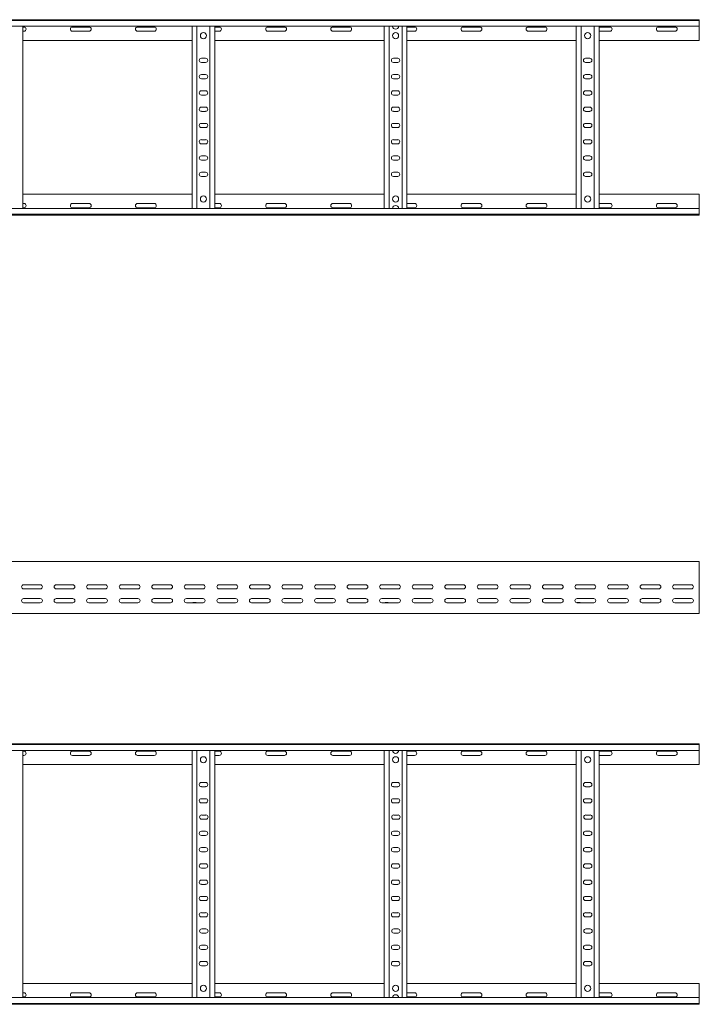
# Model space of a CAD drawing. Header units: millimetres. Extents: x -842 to 7135, y -6681 to -289.
# Tile 19 of 20: x 6091 to 7135, y -3414 to -1902. Entities that reach past the tile are written whole.
import ezdxf

# ---------------------------------------------------------------- set-up
doc = ezdxf.new("R2010")
doc.units = ezdxf.units.MM

msp = doc.modelspace()

# ---------------------------------------------------------------- linework, layer by layer
at = {"color": 7, "linetype": 'Continuous', "lineweight": 15}
for p, q in [((1187.6, -1901.7), (7134.7, -1901.7)), ((7134.7, -1902.8), (1187.7, -1902.8)), ((7134.7, -1901.7), (7134.7, -1902.8)), ((7134.7, -1902.8), (7134.7, -1911.9)), ((1187.7, -1911.9), (7134.7, -1911.9)), ((6095.7, -2191.5), (6095.7, -1911.9)), ((6097.5, -1913), (6095.7, -1913)), ((6095.7, -1919.5), (6097.5, -1919.5)), ((6197.5, -1913), (6172, -1913)), ((6172, -1919.5), (6197.5, -1919.5)), ((6297.5, -1913), (6272, -1913)), ((6272, -1919.5), (6297.5, -1919.5)), ((6355.7, -2191.5), (6355.7, -1911.9)), ((6363.2, -2191.5), (6363.2, -1911.9)), ((6383.2, -2191.5), (6383.2, -1911.9)), ((6390.7, -2191.5), (6390.7, -1911.9)), ((6397.5, -1913), (6390.7, -1913)), ((6390.7, -1919.5), (6397.5, -1919.5)), ((6497.5, -1913), (6472, -1913)), ((6472, -1919.5), (6497.5, -1919.5)), ((6597.5, -1913), (6572, -1913)), ((6572, -1919.5), (6597.5, -1919.5)), ((6650.7, -2191.5), (6650.7, -1911.9)), ((6658.2, -2191.5), (6658.2, -1911.9)), ((6678.2, -2191.5), (6678.2, -1911.9)), ((6685.7, -2191.5), (6685.7, -1911.9)), ((6697.5, -1913), (6685.7, -1913)), ((6685.7, -1919.5), (6697.5, -1919.5)), ((6797.5, -1913), (6772, -1913)), ((6772, -1919.5), (6797.5, -1919.5)), ((6897.5, -1913), (6872, -1913)), ((6872, -1919.5), (6897.5, -1919.5)), ((6945.7, -2191.5), (6945.7, -1911.9)), ((6953.2, -2191.5), (6953.2, -1911.9)), ((6973.2, -2191.5), (6973.2, -1911.9)), ((6980.7, -2191.5), (6980.7, -1911.9)), ((6997.5, -1913), (6980.7, -1913)), ((6980.7, -1919.5), (6997.5, -1919.5)), ((7097.5, -1913), (7072, -1913)), ((7072, -1919.5), (7097.5, -1919.5)), ((7134.7, -1911.9), (7134.7, -1933.7)), ((6095.7, -1933.7), (6355.7, -1933.7)), ((6390.7, -1933.7), (6650.7, -1933.7)), ((6685.7, -1933.7), (6945.7, -1933.7)), ((6980.7, -1933.7), (7134.7, -1933.7)), ((6376.5, -1961), (6370, -1961)), ((6671.5, -1961), (6665, -1961)), ((6966.5, -1961), (6960, -1961)), ((6370, -1967.5), (6376.5, -1967.5)), ((6665, -1967.5), (6671.5, -1967.5)), ((6960, -1967.5), (6966.5, -1967.5)), ((6376.5, -1986), (6370, -1986)), ((6370, -1992.5), (6376.5, -1992.5)), ((6671.5, -1986), (6665, -1986)), ((6665, -1992.5), (6671.5, -1992.5)), ((6966.5, -1986), (6960, -1986)), ((6960, -1992.5), (6966.5, -1992.5)), ((6376.5, -2011), (6370, -2011)), ((6671.5, -2011), (6665, -2011)), ((6966.5, -2011), (6960, -2011)), ((6370, -2017.5), (6376.5, -2017.5)), ((6665, -2017.5), (6671.5, -2017.5)), ((6960, -2017.5), (6966.5, -2017.5)), ((6376.5, -2036), (6370, -2036)), ((6671.5, -2036), (6665, -2036)), ((6966.5, -2036), (6960, -2036)), ((6370, -2042.5), (6376.5, -2042.5)), ((6665, -2042.5), (6671.5, -2042.5)), ((6960, -2042.5), (6966.5, -2042.5)), ((6376.5, -2061), (6370, -2061)), ((6370, -2067.5), (6376.5, -2067.5)), ((6671.5, -2061), (6665, -2061)), ((6665, -2067.5), (6671.5, -2067.5)), ((6966.5, -2061), (6960, -2061)), ((6960, -2067.5), (6966.5, -2067.5)), ((6376.5, -2086), (6370, -2086)), ((6671.5, -2086), (6665, -2086)), ((6966.5, -2086), (6960, -2086)), ((6370, -2092.5), (6376.5, -2092.5)), ((6665, -2092.5), (6671.5, -2092.5)), ((6960, -2092.5), (6966.5, -2092.5)), ((6376.5, -2111), (6370, -2111)), ((6671.5, -2111), (6665, -2111)), ((6966.5, -2111), (6960, -2111)), ((6370, -2117.5), (6376.5, -2117.5)), ((6665, -2117.5), (6671.5, -2117.5)), ((6960, -2117.5), (6966.5, -2117.5)), ((6376.5, -2136), (6370, -2136)), ((6370, -2142.5), (6376.5, -2142.5)), ((6671.5, -2136), (6665, -2136)), ((6665, -2142.5), (6671.5, -2142.5)), ((6966.5, -2136), (6960, -2136)), ((6960, -2142.5), (6966.5, -2142.5)), ((6095.7, -2169.7), (6355.7, -2169.7)), ((6390.7, -2169.7), (6650.7, -2169.7)), ((6685.7, -2169.7), (6945.7, -2169.7)), ((6980.7, -2169.7), (7134.7, -2169.7)), ((7134.7, -2191.5), (7134.7, -2169.7)), ((7134.7, -2191.5), (1187.7, -2191.5)), ((6095.7, -2184), (6097.5, -2184)), ((6097.5, -2190.5), (6095.7, -2190.5)), ((6172, -2184), (6197.5, -2184)), ((6197.5, -2190.5), (6172, -2190.5)), ((6272, -2184), (6297.5, -2184)), ((6297.5, -2190.5), (6272, -2190.5)), ((6390.7, -2184), (6397.5, -2184)), ((6397.5, -2190.5), (6390.7, -2190.5)), ((6472, -2184), (6497.5, -2184)), ((6497.5, -2190.5), (6472, -2190.5)), ((6572, -2184), (6597.5, -2184)), ((6597.5, -2190.5), (6572, -2190.5)), ((6685.7, -2184), (6697.5, -2184)), ((6697.5, -2190.5), (6685.7, -2190.5)), ((6772, -2184), (6797.5, -2184)), ((6797.5, -2190.5), (6772, -2190.5)), ((6872, -2184), (6897.5, -2184)), ((6897.5, -2190.5), (6872, -2190.5)), ((6980.7, -2184), (6997.5, -2184)), ((6997.5, -2190.5), (6980.7, -2190.5)), ((7072, -2184), (7097.5, -2184)), ((7097.5, -2190.5), (7072, -2190.5)), ((7134.7, -2200.6), (7134.7, -2191.5)), ((1187.6, -2201.7), (7134.7, -2201.7)), ((1187.7, -2200.6), (7134.7, -2200.6)), ((7134.7, -2201.7), (7134.7, -2200.6)), ((7134.7, -2733.9), (1187.7, -2733.9)), ((7134.7, -2741.4), (7134.7, -2733.9)), ((7134.7, -2746.7), (7134.7, -2741.4)), ((7134.7, -2746.7), (7134.7, -2747.1)), ((7134.7, -2751.2), (7134.7, -2747.1)), ((7134.7, -2751.2), (7134.7, -2810.9)), ((6097, -2769.4), (6122.5, -2769.4)), ((6122.5, -2775.9), (6097, -2775.9)), ((6147, -2769.4), (6172.5, -2769.4)), ((6172.5, -2775.9), (6147, -2775.9)), ((6197, -2769.4), (6222.5, -2769.4)), ((6222.5, -2775.9), (6197, -2775.9)), ((6247, -2769.4), (6272.5, -2769.4)), ((6272.5, -2775.9), (6247, -2775.9)), ((6297, -2769.4), (6322.5, -2769.4)), ((6322.5, -2775.9), (6297, -2775.9)), ((6347, -2769.4), (6372.5, -2769.4)), ((6372.5, -2775.9), (6347, -2775.9)), ((6397, -2769.4), (6422.5, -2769.4)), ((6422.5, -2775.9), (6397, -2775.9)), ((6447, -2769.4), (6472.5, -2769.4)), ((6472.5, -2775.9), (6447, -2775.9)), ((6497, -2769.4), (6522.5, -2769.4)), ((6522.5, -2775.9), (6497, -2775.9)), ((6547, -2769.4), (6572.5, -2769.4)), ((6572.5, -2775.9), (6547, -2775.9)), ((6597, -2769.4), (6622.5, -2769.4)), ((6622.5, -2775.9), (6597, -2775.9)), ((6647, -2769.4), (6672.5, -2769.4)), ((6672.5, -2775.9), (6647, -2775.9)), ((6697, -2769.4), (6722.5, -2769.4)), ((6722.5, -2775.9), (6697, -2775.9)), ((6747, -2769.4), (6772.5, -2769.4)), ((6772.5, -2775.9), (6747, -2775.9)), ((6797, -2769.4), (6822.5, -2769.4)), ((6822.5, -2775.9), (6797, -2775.9)), ((6847, -2769.4), (6872.5, -2769.4)), ((6872.5, -2775.9), (6847, -2775.9)), ((6897, -2769.4), (6922.5, -2769.4)), ((6922.5, -2775.9), (6897, -2775.9)), ((6947, -2769.4), (6972.5, -2769.4)), ((6972.5, -2775.9), (6947, -2775.9)), ((6997, -2769.4), (7022.5, -2769.4)), ((7022.5, -2775.9), (6997, -2775.9)), ((7047, -2769.4), (7072.5, -2769.4)), ((7072.5, -2775.9), (7047, -2775.9)), ((7097, -2769.4), (7122.5, -2769.4)), ((7122.5, -2775.9), (7097, -2775.9)), ((6097, -2790.7), (6122.5, -2790.7)), ((6122.5, -2797.2), (6097, -2797.2)), ((6147, -2790.7), (6172.5, -2790.7)), ((6172.5, -2797.2), (6147, -2797.2)), ((6197, -2790.7), (6222.5, -2790.7)), ((6222.5, -2797.2), (6197, -2797.2)), ((6247, -2790.7), (6272.5, -2790.7)), ((6272.5, -2797.2), (6247, -2797.2)), ((6297, -2790.7), (6322.5, -2790.7)), ((6322.5, -2797.2), (6297, -2797.2)), ((6347, -2790.7), (6372.5, -2790.7)), ((6372.5, -2797.2), (6347, -2797.2)), ((6357.5, -2797), (6361.4, -2797)), ((6397, -2790.7), (6422.5, -2790.7)), ((6422.5, -2797.2), (6397, -2797.2)), ((6447, -2790.7), (6472.5, -2790.7)), ((6472.5, -2797.2), (6447, -2797.2)), ((6497, -2790.7), (6522.5, -2790.7)), ((6522.5, -2797.2), (6497, -2797.2)), ((6547, -2790.7), (6572.5, -2790.7)), ((6572.5, -2797.2), (6547, -2797.2)), ((6597, -2790.7), (6622.5, -2790.7)), ((6622.5, -2797.2), (6597, -2797.2)), ((6647, -2790.7), (6672.5, -2790.7)), ((6672.5, -2797.2), (6647, -2797.2)), ((6652.5, -2797), (6656.4, -2797)), ((6697, -2790.7), (6722.5, -2790.7)), ((6722.5, -2797.2), (6697, -2797.2)), ((6747, -2790.7), (6772.5, -2790.7)), ((6772.5, -2797.2), (6747, -2797.2)), ((6797, -2790.7), (6822.5, -2790.7)), ((6822.5, -2797.2), (6797, -2797.2)), ((6847, -2790.7), (6872.5, -2790.7)), ((6872.5, -2797.2), (6847, -2797.2)), ((6897, -2790.7), (6922.5, -2790.7)), ((6922.5, -2797.2), (6897, -2797.2)), ((6947, -2790.7), (6972.5, -2790.7)), ((6972.5, -2797.2), (6947, -2797.2)), ((6947.5, -2797), (6951.4, -2797)), ((6997, -2790.7), (7022.5, -2790.7)), ((7022.5, -2797.2), (6997, -2797.2)), ((7047, -2790.7), (7072.5, -2790.7)), ((7072.5, -2797.2), (7047, -2797.2)), ((7097, -2790.7), (7122.5, -2790.7)), ((7122.5, -2797.2), (7097, -2797.2)), ((7134.7, -2813.9), (7134.7, -2810.9)), ((5786.1, -2813.9), (6665.3, -2813.9)), ((6665.3, -2813.9), (6671.1, -2813.9)), ((6671.1, -2813.9), (7134.7, -2813.9)), ((1187.6, -3013.8), (7134.7, -3013.8)), ((7134.7, -3014.9), (1187.7, -3014.9)), ((1187.7, -3024), (7134.7, -3024)), ((6095.7, -3403.6), (6095.7, -3024)), ((6355.7, -3403.6), (6355.7, -3024)), ((6363.2, -3403.6), (6363.2, -3024)), ((6383.2, -3403.6), (6383.2, -3024)), ((6390.7, -3403.6), (6390.7, -3024)), ((6650.7, -3403.6), (6650.7, -3024)), ((6658.2, -3403.6), (6658.2, -3024)), ((6678.2, -3403.6), (6678.2, -3024)), ((6685.7, -3403.6), (6685.7, -3024)), ((6945.7, -3403.6), (6945.7, -3024)), ((6953.2, -3403.6), (6953.2, -3024)), ((6973.2, -3403.6), (6973.2, -3024)), ((6980.7, -3403.6), (6980.7, -3024)), ((7134.7, -3013.8), (7134.7, -3014.9)), ((7134.7, -3014.9), (7134.7, -3024)), ((7134.7, -3024), (7134.7, -3045.8)), ((6097.5, -3025.1), (6095.7, -3025.1)), ((6095.7, -3031.6), (6097.5, -3031.6)), ((6197.5, -3025.1), (6172, -3025.1)), ((6172, -3031.6), (6197.5, -3031.6)), ((6297.5, -3025.1), (6272, -3025.1)), ((6272, -3031.6), (6297.5, -3031.6)), ((6397.5, -3025.1), (6390.7, -3025.1)), ((6390.7, -3031.6), (6397.5, -3031.6)), ((6497.5, -3025.1), (6472, -3025.1)), ((6472, -3031.6), (6497.5, -3031.6)), ((6597.5, -3025.1), (6572, -3025.1)), ((6572, -3031.6), (6597.5, -3031.6)), ((6697.5, -3025.1), (6685.7, -3025.1)), ((6685.7, -3031.6), (6697.5, -3031.6)), ((6797.5, -3025.1), (6772, -3025.1)), ((6772, -3031.6), (6797.5, -3031.6)), ((6897.5, -3025.1), (6872, -3025.1)), ((6872, -3031.6), (6897.5, -3031.6)), ((6997.5, -3025.1), (6980.7, -3025.1)), ((6980.7, -3031.6), (6997.5, -3031.6)), ((7097.5, -3025.1), (7072, -3025.1)), ((7072, -3031.6), (7097.5, -3031.6)), ((6095.7, -3045.8), (6355.7, -3045.8)), ((6390.7, -3045.8), (6650.7, -3045.8)), ((6685.7, -3045.8), (6945.7, -3045.8)), ((6980.7, -3045.8), (7134.7, -3045.8)), ((6376.5, -3073.1), (6370, -3073.1)), ((6370, -3079.6), (6376.5, -3079.6)), ((6671.5, -3073.1), (6665, -3073.1)), ((6665, -3079.6), (6671.5, -3079.6)), ((6966.5, -3073.1), (6960, -3073.1)), ((6960, -3079.6), (6966.5, -3079.6)), ((6376.5, -3098.1), (6370, -3098.1)), ((6671.5, -3098.1), (6665, -3098.1)), ((6966.5, -3098.1), (6960, -3098.1)), ((6370, -3104.6), (6376.5, -3104.6)), ((6665, -3104.6), (6671.5, -3104.6)), ((6960, -3104.6), (6966.5, -3104.6)), ((6377, -3123.1), (6370.5, -3123.1)), ((6370.5, -3129.6), (6377, -3129.6)), ((6672, -3123.1), (6665.5, -3123.1)), ((6665.5, -3129.6), (6672, -3129.6)), ((6967, -3123.1), (6960.5, -3123.1)), ((6960.5, -3129.6), (6967, -3129.6)), ((6376.5, -3148.1), (6370, -3148.1)), ((6370, -3154.6), (6376.5, -3154.6)), ((6671.5, -3148.1), (6665, -3148.1)), ((6665, -3154.6), (6671.5, -3154.6)), ((6966.5, -3148.1), (6960, -3148.1)), ((6960, -3154.6), (6966.5, -3154.6)), ((6376.5, -3173.1), (6370, -3173.1)), ((6671.5, -3173.1), (6665, -3173.1)), ((6966.5, -3173.1), (6960, -3173.1)), ((6370, -3179.6), (6376.5, -3179.6)), ((6665, -3179.6), (6671.5, -3179.6)), ((6960, -3179.6), (6966.5, -3179.6)), ((6376.5, -3198.1), (6370, -3198.1)), ((6370, -3204.6), (6376.5, -3204.6)), ((6671.5, -3198.1), (6665, -3198.1)), ((6665, -3204.6), (6671.5, -3204.6)), ((6966.5, -3198.1), (6960, -3198.1)), ((6960, -3204.6), (6966.5, -3204.6)), ((6376.5, -3223.1), (6370, -3223.1)), ((6370, -3229.6), (6376.5, -3229.6)), ((6671.5, -3223.1), (6665, -3223.1)), ((6665, -3229.6), (6671.5, -3229.6)), ((6966.5, -3223.1), (6960, -3223.1)), ((6960, -3229.6), (6966.5, -3229.6)), ((6376.5, -3248.1), (6370, -3248.1)), ((6671.5, -3248.1), (6665, -3248.1)), ((6966.5, -3248.1), (6960, -3248.1)), ((6370, -3254.6), (6376.5, -3254.6)), ((6665, -3254.6), (6671.5, -3254.6)), ((6960, -3254.6), (6966.5, -3254.6)), ((6376.5, -3273.1), (6370, -3273.1)), ((6370, -3279.6), (6376.5, -3279.6)), ((6671.5, -3273.1), (6665, -3273.1)), ((6665, -3279.6), (6671.5, -3279.6)), ((6966.5, -3273.1), (6960, -3273.1)), ((6960, -3279.6), (6966.5, -3279.6)), ((6377, -3298.1), (6370.5, -3298.1)), ((6370.5, -3304.6), (6377, -3304.6)), ((6672, -3298.1), (6665.5, -3298.1)), ((6665.5, -3304.6), (6672, -3304.6)), ((6967, -3298.1), (6960.5, -3298.1)), ((6960.5, -3304.6), (6967, -3304.6)), ((6376.5, -3323.1), (6370, -3323.1)), ((6671.5, -3323.1), (6665, -3323.1)), ((6966.5, -3323.1), (6960, -3323.1)), ((6370, -3329.6), (6376.5, -3329.6)), ((6665, -3329.6), (6671.5, -3329.6)), ((6960, -3329.6), (6966.5, -3329.6)), ((6376.5, -3348.1), (6370, -3348.1)), ((6370, -3354.6), (6376.5, -3354.6)), ((6671.5, -3348.1), (6665, -3348.1)), ((6665, -3354.6), (6671.5, -3354.6)), ((6966.5, -3348.1), (6960, -3348.1)), ((6960, -3354.6), (6966.5, -3354.6)), ((6095.7, -3381.8), (6355.7, -3381.8)), ((6390.7, -3381.8), (6650.7, -3381.8)), ((6685.7, -3381.8), (6945.7, -3381.8)), ((6980.7, -3381.8), (7134.7, -3381.8)), ((7134.7, -3403.6), (7134.7, -3381.8)), ((6095.7, -3396.1), (6097.5, -3396.1)), ((6172, -3396.1), (6197.5, -3396.1)), ((6272, -3396.1), (6297.5, -3396.1)), ((6390.7, -3396.1), (6397.5, -3396.1)), ((6472, -3396.1), (6497.5, -3396.1)), ((6572, -3396.1), (6597.5, -3396.1)), ((6685.7, -3396.1), (6697.5, -3396.1)), ((6772, -3396.1), (6797.5, -3396.1)), ((6872, -3396.1), (6897.5, -3396.1)), ((6980.7, -3396.1), (6997.5, -3396.1)), ((7072, -3396.1), (7097.5, -3396.1)), ((1187.6, -3413.8), (7134.7, -3413.8)), ((7134.7, -3403.6), (1187.7, -3403.6)), ((1187.7, -3412.7), (7134.7, -3412.7)), ((6097.5, -3402.6), (6095.7, -3402.6)), ((6197.5, -3402.6), (6172, -3402.6)), ((6297.5, -3402.6), (6272, -3402.6)), ((6397.5, -3402.6), (6390.7, -3402.6)), ((6497.5, -3402.6), (6472, -3402.6)), ((6597.5, -3402.6), (6572, -3402.6)), ((6697.5, -3402.6), (6685.7, -3402.6)), ((6797.5, -3402.6), (6772, -3402.6)), ((6897.5, -3402.6), (6872, -3402.6)), ((6997.5, -3402.6), (6980.7, -3402.6)), ((7097.5, -3402.6), (7072, -3402.6)), ((7134.7, -3412.7), (7134.7, -3403.6)), ((7134.7, -3413.8), (7134.7, -3412.7))]:
    msp.add_line(p, q, dxfattribs=at)
for centre in [(6373.2, -1926.2), (6668.2, -1926.2), (6963.2, -1926.2), (6373.2, -2177.2), (6668.2, -2177.2), (6963.2, -2177.2), (6373.2, -3038.3), (6668.2, -3038.3), (6963.2, -3038.3), (6373.2, -3389.3), (6668.2, -3389.3), (6963.2, -3389.3)]:
    msp.add_circle(centre, 4.75, dxfattribs=at)
for centre, radius, start, end in [((6097.5, -1916.2), 3.25, 270, 90), ((6172, -1916.2), 3.25, 90, 270), ((6197.5, -1916.2), 3.25, 270, 90), ((6272, -1916.2), 3.25, 90, 270), ((6297.5, -1916.2), 3.25, 270, 90), ((6397.5, -1916.2), 3.25, 270, 90), ((6472, -1916.2), 3.25, 90, 270), ((6497.5, -1916.2), 3.25, 270, 90), ((6572, -1916.2), 3.25, 90, 270), ((6597.5, -1916.2), 3.25, 270, 90), ((6668.2, -1911.6), 4.75, 183.9233, 356.0767), ((6697.5, -1916.2), 3.25, 270, 90), ((6772, -1916.2), 3.25, 90, 270), ((6797.5, -1916.2), 3.25, 270, 90), ((6872, -1916.2), 3.25, 90, 270), ((6897.5, -1916.2), 3.25, 270, 90), ((6997.5, -1916.2), 3.25, 270, 90), ((7072, -1916.2), 3.25, 90, 270), ((7097.5, -1916.2), 3.25, 270, 90), ((6370, -1964.2), 3.25, 90, 270), ((6376.5, -1964.2), 3.25, 270, 90), ((6665, -1964.2), 3.25, 90, 270), ((6671.5, -1964.2), 3.25, 270, 90), ((6960, -1964.2), 3.25, 90, 270), ((6966.5, -1964.2), 3.25, 270, 90), ((6370, -1989.2), 3.25, 90, 270), ((6376.5, -1989.2), 3.25, 270, 90), ((6665, -1989.2), 3.25, 90, 270), ((6671.5, -1989.2), 3.25, 270, 90), ((6960, -1989.2), 3.25, 90, 270), ((6966.5, -1989.2), 3.25, 270, 90), ((6370, -2014.2), 3.25, 90, 270), ((6376.5, -2014.2), 3.25, 270, 90), ((6665, -2014.2), 3.25, 90, 270), ((6671.5, -2014.2), 3.25, 270, 90), ((6960, -2014.2), 3.25, 90, 270), ((6966.5, -2014.2), 3.25, 270, 90), ((6370, -2039.2), 3.25, 90, 270), ((6376.5, -2039.2), 3.25, 270, 90), ((6665, -2039.2), 3.25, 90, 270), ((6671.5, -2039.2), 3.25, 270, 90), ((6960, -2039.2), 3.25, 90, 270), ((6966.5, -2039.2), 3.25, 270, 90), ((6370, -2064.2), 3.25, 90, 270), ((6376.5, -2064.2), 3.25, 270, 90), ((6665, -2064.2), 3.25, 90, 270), ((6671.5, -2064.2), 3.25, 270, 90), ((6960, -2064.2), 3.25, 90, 270), ((6966.5, -2064.2), 3.25, 270, 90), ((6370, -2089.2), 3.25, 90, 270), ((6376.5, -2089.2), 3.25, 270, 90), ((6665, -2089.2), 3.25, 90, 270), ((6671.5, -2089.2), 3.25, 270, 90), ((6960, -2089.2), 3.25, 90, 270), ((6966.5, -2089.2), 3.25, 270, 90), ((6370, -2114.2), 3.25, 90, 270), ((6376.5, -2114.2), 3.25, 270, 90), ((6665, -2114.2), 3.25, 90, 270), ((6671.5, -2114.2), 3.25, 270, 90), ((6960, -2114.2), 3.25, 90, 270), ((6966.5, -2114.2), 3.25, 270, 90), ((6370, -2139.2), 3.25, 90, 270), ((6376.5, -2139.2), 3.25, 270, 90), ((6665, -2139.2), 3.25, 90, 270), ((6671.5, -2139.2), 3.25, 270, 90), ((6960, -2139.2), 3.25, 90, 270), ((6966.5, -2139.2), 3.25, 270, 90), ((6097.5, -2187.2), 3.25, 270, 90), ((6172, -2187.2), 3.25, 90, 270), ((6197.5, -2187.2), 3.25, 270, 90), ((6272, -2187.2), 3.25, 90, 270), ((6297.5, -2187.2), 3.25, 270, 90), ((6397.5, -2187.2), 3.25, 270, 90), ((6472, -2187.2), 3.25, 90, 270), ((6497.5, -2187.2), 3.25, 270, 90), ((6572, -2187.2), 3.25, 90, 270), ((6597.5, -2187.2), 3.25, 270, 90), ((6668.2, -2191.8), 4.75, 3.9233, 176.0767), ((6697.5, -2187.2), 3.25, 270, 90), ((6772, -2187.2), 3.25, 90, 270), ((6797.5, -2187.2), 3.25, 270, 90), ((6872, -2187.2), 3.25, 90, 270), ((6897.5, -2187.2), 3.25, 270, 90), ((6997.5, -2187.2), 3.25, 270, 90), ((7072, -2187.2), 3.25, 90, 270), ((7097.5, -2187.2), 3.25, 270, 90), ((6097, -2772.7), 3.25, 90, 270), ((6122.5, -2772.7), 3.25, 270, 90), ((6147, -2772.7), 3.25, 90, 270), ((6172.5, -2772.7), 3.25, 270, 90), ((6197, -2772.7), 3.25, 90, 270), ((6222.5, -2772.7), 3.25, 270, 90), ((6247, -2772.7), 3.25, 90, 270), ((6272.5, -2772.7), 3.25, 270, 90), ((6297, -2772.7), 3.25, 90, 270), ((6322.5, -2772.7), 3.25, 270, 90), ((6347, -2772.7), 3.25, 90, 270), ((6372.5, -2772.7), 3.25, 270, 90), ((6397, -2772.7), 3.25, 90, 270), ((6422.5, -2772.7), 3.25, 270, 90), ((6447, -2772.7), 3.25, 90, 270), ((6472.5, -2772.7), 3.25, 270, 90), ((6497, -2772.7), 3.25, 90, 270), ((6522.5, -2772.7), 3.25, 270, 90), ((6547, -2772.7), 3.25, 90, 270), ((6572.5, -2772.7), 3.25, 270, 90), ((6597, -2772.7), 3.25, 90, 270), ((6622.5, -2772.7), 3.25, 270, 90), ((6647, -2772.7), 3.25, 90, 270), ((6672.5, -2772.7), 3.25, 270, 90), ((6697, -2772.7), 3.25, 90, 270), ((6722.5, -2772.7), 3.25, 270, 90), ((6747, -2772.7), 3.25, 90, 270), ((6772.5, -2772.7), 3.25, 270, 90), ((6797, -2772.7), 3.25, 90, 270), ((6822.5, -2772.7), 3.25, 270, 90), ((6847, -2772.7), 3.25, 90, 270), ((6872.5, -2772.7), 3.25, 270, 90), ((6897, -2772.7), 3.25, 90, 270), ((6922.5, -2772.7), 3.25, 270, 90), ((6947, -2772.7), 3.25, 90, 270), ((6972.5, -2772.7), 3.25, 270, 90), ((6997, -2772.7), 3.25, 90, 270), ((7022.5, -2772.7), 3.25, 270, 90), ((7047, -2772.7), 3.25, 90, 270), ((7072.5, -2772.7), 3.25, 270, 90), ((7097, -2772.7), 3.25, 90, 270), ((7122.5, -2772.7), 3.25, 270, 90), ((6097, -2793.9), 3.25, 90, 270), ((6122.5, -2793.9), 3.25, 270, 90), ((6147, -2793.9), 3.25, 90, 270), ((6172.5, -2793.9), 3.25, 270, 90), ((6197, -2793.9), 3.25, 90, 270), ((6222.5, -2793.9), 3.25, 270, 90), ((6247, -2793.9), 3.25, 90, 270), ((6272.5, -2793.9), 3.25, 270, 90), ((6297, -2793.9), 3.25, 90, 270), ((6322.5, -2793.9), 3.25, 270, 90), ((6347, -2793.9), 3.25, 90, 270), ((6357.5, -2798.8), 1.8, 90, 116.5628), ((6361.4, -2798.8), 1.8, 63.4372, 90), ((6372.5, -2793.9), 3.25, 270, 90), ((6397, -2793.9), 3.25, 90, 270), ((6422.5, -2793.9), 3.25, 270, 90), ((6447, -2793.9), 3.25, 90, 270), ((6472.5, -2793.9), 3.25, 270, 90), ((6497, -2793.9), 3.25, 90, 270), ((6522.5, -2793.9), 3.25, 270, 90), ((6547, -2793.9), 3.25, 90, 270), ((6572.5, -2793.9), 3.25, 270, 90), ((6597, -2793.9), 3.25, 90, 270), ((6622.5, -2793.9), 3.25, 270, 90), ((6647, -2793.9), 3.25, 90, 270), ((6652.5, -2798.8), 1.8, 90, 116.5628), ((6656.4, -2798.8), 1.8, 63.4372, 90), ((6672.5, -2793.9), 3.25, 270, 90), ((6697, -2793.9), 3.25, 90, 270), ((6722.5, -2793.9), 3.25, 270, 90), ((6747, -2793.9), 3.25, 90, 270), ((6772.5, -2793.9), 3.25, 270, 90), ((6797, -2793.9), 3.25, 90, 270), ((6822.5, -2793.9), 3.25, 270, 90), ((6847, -2793.9), 3.25, 90, 270), ((6872.5, -2793.9), 3.25, 270, 90), ((6897, -2793.9), 3.25, 90, 270), ((6922.5, -2793.9), 3.25, 270, 90), ((6947, -2793.9), 3.25, 90, 270), ((6947.5, -2798.8), 1.8, 90, 115.9384), ((6951.4, -2798.8), 1.8, 63.4372, 90), ((6972.5, -2793.9), 3.25, 270, 90), ((6997, -2793.9), 3.25, 90, 270), ((7022.5, -2793.9), 3.25, 270, 90), ((7047, -2793.9), 3.25, 90, 270), ((7072.5, -2793.9), 3.25, 270, 90), ((7097, -2793.9), 3.25, 90, 270), ((7122.5, -2793.9), 3.25, 270, 90), ((6668.2, -3023.7), 4.75, 183.9233, 356.0767), ((6097.5, -3028.3), 3.25, 270, 90), ((6172, -3028.3), 3.25, 90, 270), ((6197.5, -3028.3), 3.25, 270, 90), ((6272, -3028.3), 3.25, 90, 270), ((6297.5, -3028.3), 3.25, 270, 90), ((6397.5, -3028.3), 3.25, 270, 90), ((6472, -3028.3), 3.25, 90, 270), ((6497.5, -3028.3), 3.25, 270, 90), ((6572, -3028.3), 3.25, 90, 270), ((6597.5, -3028.3), 3.25, 270, 90), ((6697.5, -3028.3), 3.25, 270, 90), ((6772, -3028.3), 3.25, 90, 270), ((6797.5, -3028.3), 3.25, 270, 90), ((6872, -3028.3), 3.25, 90, 270), ((6897.5, -3028.3), 3.25, 270, 90), ((6997.5, -3028.3), 3.25, 270, 90), ((7072, -3028.3), 3.25, 90, 270), ((7097.5, -3028.3), 3.25, 270, 90), ((6370, -3076.3), 3.25, 90, 270), ((6376.5, -3076.3), 3.25, 270, 90), ((6665, -3076.3), 3.25, 90, 270), ((6671.5, -3076.3), 3.25, 270, 90), ((6960, -3076.3), 3.25, 90, 270), ((6966.5, -3076.3), 3.25, 270, 90), ((6370, -3101.3), 3.25, 89.9999, 269.9999), ((6376.5, -3101.3), 3.25, 269.9999, 89.9999), ((6665, -3101.3), 3.25, 89.9999, 269.9999), ((6671.5, -3101.3), 3.25, 269.9999, 89.9999), ((6960, -3101.3), 3.25, 89.9999, 269.9999), ((6966.5, -3101.3), 3.25, 269.9999, 89.9999), ((6370.5, -3126.3), 3.25, 90, 270), ((6377, -3126.3), 3.25, 270, 90), ((6665.5, -3126.3), 3.25, 90, 270), ((6672, -3126.3), 3.25, 270, 90), ((6960.5, -3126.3), 3.25, 90, 270), ((6967, -3126.3), 3.25, 270, 90), ((6370, -3151.3), 3.25, 90.0001, 270.0001), ((6376.5, -3151.3), 3.25, 270.0001, 90.0001), ((6665, -3151.3), 3.25, 90.0001, 270.0001), ((6671.5, -3151.3), 3.25, 270.0001, 90.0001), ((6960, -3151.3), 3.25, 90.0001, 270.0001), ((6966.5, -3151.3), 3.25, 270.0001, 90.0001), ((6370, -3176.3), 3.25, 90, 270), ((6376.5, -3176.3), 3.25, 270, 90), ((6665, -3176.3), 3.25, 90, 270), ((6671.5, -3176.3), 3.25, 270, 90), ((6960, -3176.3), 3.25, 90, 270), ((6966.5, -3176.3), 3.25, 270, 90), ((6370, -3201.3), 3.25, 89.9999, 269.9999), ((6376.5, -3201.3), 3.25, 269.9999, 89.9999), ((6665, -3201.3), 3.25, 89.9999, 269.9999), ((6671.5, -3201.3), 3.25, 269.9999, 89.9999), ((6960, -3201.3), 3.25, 89.9999, 269.9999), ((6966.5, -3201.3), 3.25, 269.9999, 89.9999), ((6370, -3226.3), 3.25, 90.0001, 270.0001), ((6376.5, -3226.3), 3.25, 270.0001, 90.0001), ((6665, -3226.3), 3.25, 90.0001, 270.0001), ((6671.5, -3226.3), 3.25, 270.0001, 90.0001), ((6960, -3226.3), 3.25, 90.0001, 270.0001), ((6966.5, -3226.3), 3.25, 270.0001, 90.0001), ((6370, -3251.3), 3.25, 90, 270), ((6376.5, -3251.3), 3.25, 270, 90), ((6665, -3251.3), 3.25, 90, 270), ((6671.5, -3251.3), 3.25, 270, 90), ((6960, -3251.3), 3.25, 90, 270), ((6966.5, -3251.3), 3.25, 270, 90), ((6370, -3276.3), 3.25, 89.9999, 269.9999), ((6376.5, -3276.3), 3.25, 269.9999, 89.9999), ((6665, -3276.3), 3.25, 89.9999, 269.9999), ((6671.5, -3276.3), 3.25, 269.9999, 89.9999), ((6960, -3276.3), 3.25, 89.9999, 269.9999), ((6966.5, -3276.3), 3.25, 269.9999, 89.9999), ((6370.5, -3301.3), 3.25, 90, 270), ((6377, -3301.3), 3.25, 270, 90), ((6665.5, -3301.3), 3.25, 90, 270), ((6672, -3301.3), 3.25, 270, 90), ((6960.5, -3301.3), 3.25, 90, 270), ((6967, -3301.3), 3.25, 270, 90), ((6370, -3326.3), 3.25, 90.0001, 270.0001), ((6376.5, -3326.3), 3.25, 270.0001, 90.0001), ((6665, -3326.3), 3.25, 90.0001, 270.0001), ((6671.5, -3326.3), 3.25, 270.0001, 90.0001), ((6960, -3326.3), 3.25, 90.0001, 270.0001), ((6966.5, -3326.3), 3.25, 270.0001, 90.0001), ((6370, -3351.3), 3.25, 90, 270), ((6376.5, -3351.3), 3.25, 270, 90), ((6665, -3351.3), 3.25, 90, 270), ((6671.5, -3351.3), 3.25, 270, 90), ((6960, -3351.3), 3.25, 90, 270), ((6966.5, -3351.3), 3.25, 270, 90), ((6097.5, -3399.3), 3.25, 270, 90), ((6172, -3399.3), 3.25, 90, 270), ((6197.5, -3399.3), 3.25, 270, 90), ((6272, -3399.3), 3.25, 90, 270), ((6297.5, -3399.3), 3.25, 270, 90), ((6397.5, -3399.3), 3.25, 270, 90), ((6472, -3399.3), 3.25, 90, 270), ((6497.5, -3399.3), 3.25, 270, 90), ((6572, -3399.3), 3.25, 90, 270), ((6597.5, -3399.3), 3.25, 270, 90), ((6668.2, -3403.9), 4.75, 3.9233, 176.0767), ((6697.5, -3399.3), 3.25, 270, 90), ((6772, -3399.3), 3.25, 90, 270), ((6797.5, -3399.3), 3.25, 270, 90), ((6872, -3399.3), 3.25, 90, 270), ((6897.5, -3399.3), 3.25, 270, 90), ((6997.5, -3399.3), 3.25, 270, 90), ((7072, -3399.3), 3.25, 90, 270), ((7097.5, -3399.3), 3.25, 270, 90)]:
    msp.add_arc(centre, radius, start, end, dxfattribs=at)

doc.saveas('drawing.dxf')
